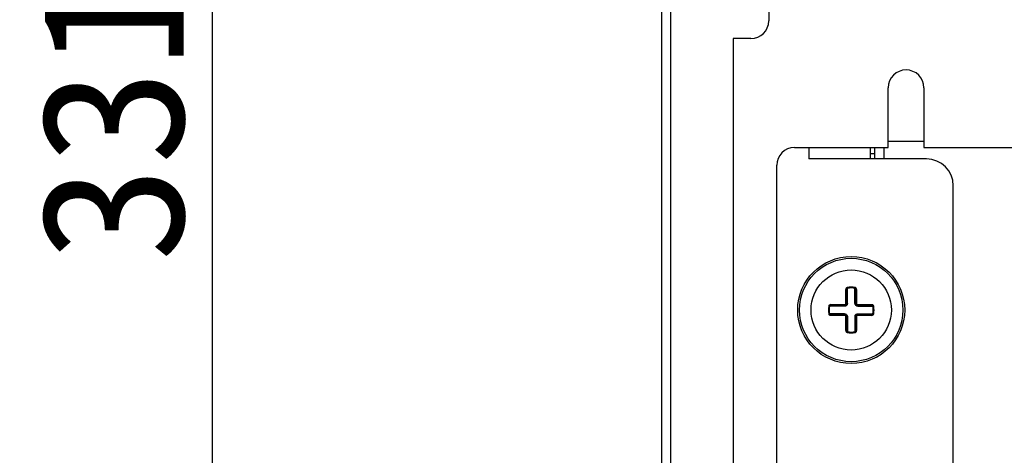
# Model space of a CAD drawing. Header units: millimetres. Extents: x 818 to 1412, y 141 to 561.
# Tile 9 of 86: x 906 to 933, y 375 to 387. Entities that reach past the tile are written whole.
import ezdxf

# ---------------------------------------------------------------- set-up
doc = ezdxf.new("R2010")
doc.units = ezdxf.units.MM
doc.header["$LTSCALE"] = 61.468
doc.header["$PDMODE"] = 3
doc.header["$PDSIZE"] = 0.3125
doc.layers.get('0').update_dxf_attribs({"linetype": 'CONTINUOUS'})
doc.layers.get('Defpoints').update_dxf_attribs({"linetype": 'CONTINUOUS'})
doc.styles.get("Standard").update_dxf_attribs({"font": 'simfang.ttf'})
doc.dimstyles.new('DIMSTYLE_1', dxfattribs={"dimtxt": 4, "dimasz": 3, "dimexe": 2.5, "dimexo": 0.5, "dimgap": 0.75, "dimtad": 1, "dimlfac": 4, "dimdsep": 46, "dimtxsty": 'STANDARD', "dimblk": '_FILLED', "dimcen": 0.09, "dimclrt": 3, "dimazin": 2, "dimtp": 0.5, "dimtm": 0.5, "dimtfac": 1, "dimtofl": 0, "dimtmove": 0, "dimatfit": 3, "dimldrblk": '_FILLED', "dimfxl": 1, "dimtolj": 1, "dimarcsym": 0})

# ---------------------------------------------------------------- blocks, each defined once
blk = doc.blocks.new('_FILLED')
at = {"color": 0, "linetype": 'ByBlock'}
blk.add_solid([(0, 0), (-1, 0.1923), (-1, -0.1923)], dxfattribs=at)
blk = doc.blocks.new('*D14')
at = {"color": 0, "lineweight": -2}
for p, q in [((923.097, 429.689), (908.509, 429.689)), ((911.009, 349.908), (911.009, 426.689)), ((923.097, 346.908), (908.509, 346.908))]:
    blk.add_line(p, q, dxfattribs=at)
at = {"layer": 'Defpoints', "color": 0}
for p in [(911.009, 429.689), (923.597, 429.689), (923.597, 346.908)]:
    blk.add_point(p, dxfattribs=at)
at = {"color": 0, "lineweight": -2, "xscale": 3, "yscale": 3, "zscale": 3}
for p, rotation in [((911.009, 429.689), 90), ((911.009, 346.908), 270)]:
    blk.add_blockref('_FILLED', p, dxfattribs=dict(at, rotation=rotation))
at = {"color": 3, "insert": (908.225, 388.298), "char_height": 4, "attachment_point": 5, "rotation": 90}
blk.add_mtext('\\A1;331.12', dxfattribs=at)

msp = doc.modelspace()

# ---------------------------------------------------------------- linework, layer by layer
at = {"linetype": 'Continuous'}
for p, q in [((923.5969, 347.1575), (923.5969, 429.4075)), ((923.8469, 429.4075), (923.8469, 347.1575)), ((926.5969, 387.7657), (926.5969, 386.9075)), ((926.0969, 386.4075), (925.5969, 386.4075)), ((925.5969, 386.4075), (925.5969, 347.6575)), ((929.9469, 383.3542), (929.9469, 385.0292)), ((930.9469, 385.0292), (930.9469, 383.3542)), ((929.9469, 383.5325), (930.9469, 383.5325)), ((927.3219, 383.3542), (929.9469, 383.3542)), ((927.7219, 383.3542), (927.7219, 383.0325)), ((929.4469, 383.0325), (929.4469, 383.3542)), ((929.4469, 383.1825), (929.5719, 383.1825)), ((929.5719, 383.0325), (929.5719, 383.3542)), ((929.8219, 383.3542), (929.8219, 383.0325)), ((930.9469, 383.3542), (945.9469, 383.3542)), ((926.8219, 363.1542), (926.8219, 382.8542)), ((931.0219, 383.0325), (927.7219, 383.0325)), ((931.7719, 349.6542), (931.7719, 382.2825)), ((928.7844, 379.3689), (928.7594, 379.3689)), ((928.7594, 378.97), (928.7594, 379.3689)), ((928.7844, 379.3689), (928.7844, 378.97)), ((928.8021, 379.4259), (928.8058, 379.4043)), ((929.0131, 379.4043), (929.0168, 379.4259)), ((929.0594, 379.3689), (929.0344, 379.3689)), ((929.0344, 378.97), (929.0344, 379.3689)), ((929.0594, 379.3689), (929.0594, 378.97)), ((928.7594, 378.97), (928.7844, 378.97)), ((929.0344, 378.97), (929.0594, 378.97)), ((928.3002, 378.8987), (928.2786, 378.9024)), ((928.3356, 378.945), (928.7344, 378.945)), ((928.3356, 378.945), (928.3356, 378.92)), ((928.7344, 378.92), (928.3356, 378.92)), ((928.7344, 378.92), (928.7344, 378.945)), ((929.0844, 378.945), (929.4833, 378.945)), ((929.0844, 378.945), (929.0844, 378.92)), ((929.4833, 378.92), (929.0844, 378.92)), ((929.4833, 378.92), (929.4833, 378.945)), ((929.5403, 378.9024), (929.5187, 378.8987)), ((928.2786, 378.6877), (928.3002, 378.6914)), ((928.3356, 378.67), (928.7344, 378.67)), ((928.3356, 378.67), (928.3356, 378.645)), ((928.7344, 378.645), (928.3356, 378.645)), ((928.7344, 378.645), (928.7344, 378.67)), ((928.7844, 378.62), (928.7594, 378.62)), ((928.7594, 378.2212), (928.7594, 378.62)), ((928.7844, 378.62), (928.7844, 378.2212)), ((929.0594, 378.62), (929.0344, 378.62)), ((929.0344, 378.2212), (929.0344, 378.62)), ((929.0594, 378.62), (929.0594, 378.2212)), ((929.0844, 378.67), (929.4833, 378.67)), ((929.0844, 378.67), (929.0844, 378.645)), ((929.4833, 378.645), (929.0844, 378.645)), ((929.4833, 378.645), (929.4833, 378.67)), ((929.5187, 378.6914), (929.5403, 378.6877)), ((928.7594, 378.2212), (928.7844, 378.2212)), ((928.8058, 378.1858), (928.8021, 378.1642)), ((929.0168, 378.1642), (929.0131, 378.1858)), ((929.0344, 378.2212), (929.0594, 378.2212))]:
    msp.add_line(p, q, dxfattribs=at)
for radius in [1.5, 1.45, 1.125]:
    msp.add_circle((928.9094, 378.795), radius, dxfattribs=at)
for centre, radius, start, end in [((926.0969, 386.9075), 0.5, 270, 0), ((930.4469, 385.0292), 0.5, 0, 180), ((927.3219, 382.8542), 0.5, 90, 180), ((931.0219, 382.2825), 0.75, 0, 90), ((928.9094, 378.795), 0.64, 80.34219, 99.65779), ((928.9094, 378.795), 0.618, 80.3419, 99.6581), ((928.7344, 378.97), 0.05, 270, 0), ((928.7344, 378.97), 0.025, 270, 0), ((929.0844, 378.97), 0.05, 180, 270), ((929.0844, 378.97), 0.025, 180, 270), ((928.9094, 378.795), 0.64, 170.34219, 189.65779), ((928.9094, 378.795), 0.618, 170.34326, 189.65674), ((928.9094, 378.795), 0.618, 350.34326, 9.65674), ((928.9094, 378.795), 0.64, 350.34219, 9.65779), ((928.7344, 378.62), 0.05, 360, 90), ((928.7344, 378.62), 0.025, 0, 90), ((929.0844, 378.62), 0.05, 90, 180), ((929.0844, 378.62), 0.025, 90, 180), ((928.9094, 378.795), 0.64, 260.34219, 279.65779), ((928.9094, 378.795), 0.618, 260.3419, 279.6581)]:
    msp.add_arc(centre, radius, start, end, dxfattribs=at)
for points, knots in [([(928.8021, 379.4259), (928.7958, 379.4248), (928.7835, 379.4198), (928.7697, 379.4059), (928.7613, 379.3882), (928.7594, 379.3753), (928.7594, 379.3689)], [0, 0, 0, 0, 0.2494824, 0.4993796, 0.7496046, 1, 1, 1, 1]), ([(928.7844, 379.3689), (928.7844, 379.3729), (928.7853, 379.3807), (928.7893, 379.3915), (928.796, 379.4002), (928.8025, 379.4036), (928.8058, 379.4043)], [0, 0, 0, 0, 0.2675931, 0.5267264, 0.7715381, 1, 1, 1, 1]), ([(928.8036, 378.9803), (928.8038, 379.0023), (928.8044, 379.0451), (928.8049, 379.1262), (928.8053, 379.2184), (928.8057, 379.3169), (928.8056, 379.3771), (928.8057, 379.4043)], [0, 0, 0, 0, 0.1552016, 0.302944, 0.5738748, 0.80783, 1, 1, 1, 1]), ([(929.0131, 379.4043), (929.0164, 379.4036), (929.0229, 379.4002), (929.0296, 379.3915), (929.0336, 379.3807), (929.0344, 379.3729), (929.0344, 379.3689)], [0, 0, 0, 0, 0.2283786, 0.4732206, 0.7320823, 1, 1, 1, 1]), ([(929.0153, 378.9803), (929.0149, 379.0023), (929.0146, 379.0451), (929.0139, 379.1262), (929.0136, 379.2184), (929.0133, 379.3041), (929.0132, 379.3643), (929.0132, 379.3915), (929.0131, 379.4043)], [0, 0, 0, 0, 0.1552025, 0.3029519, 0.5738725, 0.807826, 0.9094092, 1, 1, 1, 1]), ([(929.0594, 379.3689), (929.0594, 379.3816), (929.0537, 379.4015), (929.0354, 379.4198), (929.0231, 379.4248), (929.0168, 379.4259)], [0, 0, 0, 0, 0.4977035, 0.7490603, 1, 1, 1, 1]), ([(928.8036, 378.9803), (928.8033, 378.9754), (928.8023, 378.9654), (928.7978, 378.9507), (928.7902, 378.9369), (928.7767, 378.9205), (928.7588, 378.9083), (928.7391, 378.9021), (928.7291, 378.9009), (928.7241, 378.9009)], [0, 0, 0, 0, 0.1199164, 0.2434949, 0.3709448, 0.5005362, 0.7564087, 0.8802642, 1, 1, 1, 1]), ([(928.7844, 378.97), (928.7844, 378.9729), (928.7893, 378.9769), (928.7963, 378.9792), (928.8011, 378.9801), (928.8036, 378.9803)], [0, 0, 0, 0, 0.3710991, 0.6689111, 1, 1, 1, 1]), ([(929.0344, 378.97), (929.0344, 378.9728), (929.0296, 378.9769), (929.0227, 378.9792), (929.0178, 378.9801), (929.0153, 378.9803)], [0, 0, 0, 0, 0.3671763, 0.6652464, 1, 1, 1, 1]), ([(929.0947, 378.9009), (929.0898, 378.9012), (929.0798, 378.9021), (929.0651, 378.9067), (929.0512, 378.9143), (929.0349, 378.9278), (929.0227, 378.9457), (929.0165, 378.9653), (929.0153, 378.9754), (929.0153, 378.9803)], [0, 0, 0, 0, 0.1199161, 0.2434957, 0.3709461, 0.500533, 0.7564102, 0.8802642, 1, 1, 1, 1]), ([(928.3356, 378.945), (928.3229, 378.945), (928.303, 378.9393), (928.2847, 378.921), (928.2796, 378.9087), (928.2786, 378.9024)], [0, 0, 0, 0, 0.4977035, 0.7490603, 1, 1, 1, 1]), ([(928.3002, 378.8987), (928.3009, 378.902), (928.3043, 378.9085), (928.313, 378.9152), (928.3238, 378.9192), (928.3316, 378.92), (928.3356, 378.92)], [0, 0, 0, 0, 0.2283786, 0.4732206, 0.7320822, 1, 1, 1, 1]), ([(928.7241, 378.9009), (928.7022, 378.9005), (928.6594, 378.9002), (928.5783, 378.8995), (928.4861, 378.8992), (928.4004, 378.8989), (928.3401, 378.8988), (928.313, 378.8988), (928.3002, 378.8987)], [0, 0, 0, 0, 0.1552024, 0.3029516, 0.5738706, 0.8078238, 0.9094081, 1, 1, 1, 1]), ([(928.7344, 378.92), (928.7316, 378.92), (928.7276, 378.9152), (928.7253, 378.9083), (928.7244, 378.9034), (928.7241, 378.9009)], [0, 0, 0, 0, 0.3671763, 0.6652464, 1, 1, 1, 1]), ([(929.0844, 378.92), (929.0873, 378.92), (929.0913, 378.9151), (929.0936, 378.9082), (929.0945, 378.9034), (929.0947, 378.9009)], [0, 0, 0, 0, 0.3710991, 0.6689111, 1, 1, 1, 1]), ([(929.0947, 378.9009), (929.1166, 378.9007), (929.1595, 378.9001), (929.2406, 378.8996), (929.3328, 378.8992), (929.4313, 378.8988), (929.4915, 378.8989), (929.5187, 378.8987)], [0, 0, 0, 0, 0.155202, 0.302944, 0.5738732, 0.807828, 1, 1, 1, 1]), ([(929.5403, 378.9024), (929.5392, 378.9087), (929.5342, 378.921), (929.5203, 378.9348), (929.5026, 378.9432), (929.4897, 378.945), (929.4833, 378.945)], [0, 0, 0, 0, 0.2494824, 0.4993796, 0.7496046, 1, 1, 1, 1]), ([(929.4833, 378.92), (929.4873, 378.92), (929.4951, 378.9192), (929.5059, 378.9152), (929.5146, 378.9085), (929.518, 378.902), (929.5187, 378.8987)], [0, 0, 0, 0, 0.2675931, 0.5267264, 0.7715381, 1, 1, 1, 1]), ([(928.2786, 378.6877), (928.2796, 378.6814), (928.2846, 378.6691), (928.2986, 378.6553), (928.3162, 378.6469), (928.3291, 378.645), (928.3356, 378.645)], [0, 0, 0, 0, 0.2494824, 0.4993796, 0.7496046, 1, 1, 1, 1]), ([(928.7241, 378.6892), (928.7022, 378.6894), (928.6594, 378.69), (928.5783, 378.6905), (928.4861, 378.6909), (928.3876, 378.6913), (928.3273, 378.6912), (928.3002, 378.6914)], [0, 0, 0, 0, 0.155202, 0.302944, 0.5738732, 0.807828, 1, 1, 1, 1]), ([(928.3356, 378.67), (928.3316, 378.67), (928.3238, 378.6709), (928.313, 378.6749), (928.3043, 378.6816), (928.3009, 378.6881), (928.3002, 378.6914)], [0, 0, 0, 0, 0.2675931, 0.5267264, 0.7715381, 1, 1, 1, 1]), ([(928.7241, 378.6892), (928.7291, 378.6889), (928.7391, 378.6879), (928.7538, 378.6834), (928.7676, 378.6758), (928.784, 378.6623), (928.7962, 378.6444), (928.8023, 378.6247), (928.8036, 378.6147), (928.8036, 378.6098)], [0, 0, 0, 0, 0.1199161, 0.2434957, 0.3709461, 0.500533, 0.7564102, 0.8802642, 1, 1, 1, 1]), ([(928.7344, 378.67), (928.7316, 378.67), (928.7276, 378.6749), (928.7253, 378.6819), (928.7244, 378.6867), (928.7241, 378.6892)], [0, 0, 0, 0, 0.3710991, 0.6689111, 1, 1, 1, 1]), ([(928.7844, 378.62), (928.7844, 378.6172), (928.7893, 378.6132), (928.7962, 378.6109), (928.801, 378.61), (928.8036, 378.6098)], [0, 0, 0, 0, 0.3671763, 0.6652464, 1, 1, 1, 1]), ([(928.8036, 378.6098), (928.8039, 378.5878), (928.8043, 378.545), (928.8049, 378.4639), (928.8053, 378.3717), (928.8055, 378.286), (928.8057, 378.2257), (928.8056, 378.1986), (928.8057, 378.1858)], [0, 0, 0, 0, 0.1552025, 0.3029519, 0.5738725, 0.807826, 0.9094092, 1, 1, 1, 1]), ([(929.0153, 378.6098), (929.0151, 378.5878), (929.0145, 378.545), (929.014, 378.4639), (929.0136, 378.3717), (929.0132, 378.2732), (929.0133, 378.2129), (929.0131, 378.1858)], [0, 0, 0, 0, 0.1552016, 0.302944, 0.5738748, 0.80783, 1, 1, 1, 1]), ([(929.0153, 378.6098), (929.0156, 378.6147), (929.0165, 378.6247), (929.0211, 378.6394), (929.0287, 378.6532), (929.0422, 378.6696), (929.06, 378.6818), (929.0797, 378.6879), (929.0898, 378.6892), (929.0947, 378.6892)], [0, 0, 0, 0, 0.1199164, 0.2434949, 0.3709448, 0.5005362, 0.7564087, 0.8802642, 1, 1, 1, 1]), ([(929.0344, 378.62), (929.0344, 378.6172), (929.0295, 378.6132), (929.0226, 378.6109), (929.0178, 378.61), (929.0153, 378.6098)], [0, 0, 0, 0, 0.3710991, 0.6689111, 1, 1, 1, 1]), ([(929.0844, 378.67), (929.0872, 378.67), (929.0913, 378.6749), (929.0936, 378.6818), (929.0945, 378.6866), (929.0947, 378.6892)], [0, 0, 0, 0, 0.3671763, 0.6652464, 1, 1, 1, 1]), ([(929.0947, 378.6892), (929.1166, 378.6895), (929.1595, 378.6899), (929.2406, 378.6905), (929.3328, 378.6909), (929.4185, 378.6911), (929.4787, 378.6913), (929.5059, 378.6913), (929.5187, 378.6914)], [0, 0, 0, 0, 0.1552024, 0.3029516, 0.5738706, 0.8078238, 0.9094081, 1, 1, 1, 1]), ([(929.5187, 378.6914), (929.518, 378.6881), (929.5146, 378.6816), (929.5059, 378.6749), (929.4951, 378.6709), (929.4873, 378.67), (929.4833, 378.67)], [0, 0, 0, 0, 0.2283786, 0.4732206, 0.7320823, 1, 1, 1, 1]), ([(929.4833, 378.645), (929.496, 378.645), (929.5159, 378.6508), (929.5342, 378.6691), (929.5392, 378.6814), (929.5403, 378.6877)], [0, 0, 0, 0, 0.4977035, 0.7490603, 1, 1, 1, 1]), ([(928.7594, 378.2212), (928.7594, 378.2085), (928.7652, 378.1886), (928.7835, 378.1703), (928.7958, 378.1652), (928.8021, 378.1642)], [0, 0, 0, 0, 0.4977035, 0.7490603, 1, 1, 1, 1]), ([(928.8058, 378.1858), (928.8025, 378.1865), (928.796, 378.1899), (928.7893, 378.1986), (928.7853, 378.2094), (928.7844, 378.2172), (928.7844, 378.2212)], [0, 0, 0, 0, 0.2283786, 0.4732206, 0.7320822, 1, 1, 1, 1]), ([(929.0344, 378.2212), (929.0344, 378.2172), (929.0336, 378.2094), (929.0296, 378.1986), (929.0229, 378.1899), (929.0164, 378.1865), (929.0131, 378.1858)], [0, 0, 0, 0, 0.2675931, 0.5267264, 0.7715381, 1, 1, 1, 1]), ([(929.0168, 378.1642), (929.0231, 378.1652), (929.0354, 378.1702), (929.0492, 378.1842), (929.0576, 378.2018), (929.0594, 378.2147), (929.0594, 378.2212)], [0, 0, 0, 0, 0.2494824, 0.4993796, 0.7496046, 1, 1, 1, 1])]:
    msp.add_open_spline(points, degree=3, knots=knots, dxfattribs=at)

# ---------------------------------------------------------------- dimensions: what is measured, and where the dimension line sits
dim = msp.add_linear_dim(base=(911.0089, 429.6886), p1=(923.5969, 346.9075), p2=(923.5969, 429.6886), angle=90, dimstyle='DIMSTYLE_1')
dim.commit()
dim.dimension.update_dxf_attribs({"geometry": '*D14', "text_midpoint": (908.2246, 388.2981)})

doc.saveas('drawing.dxf')
